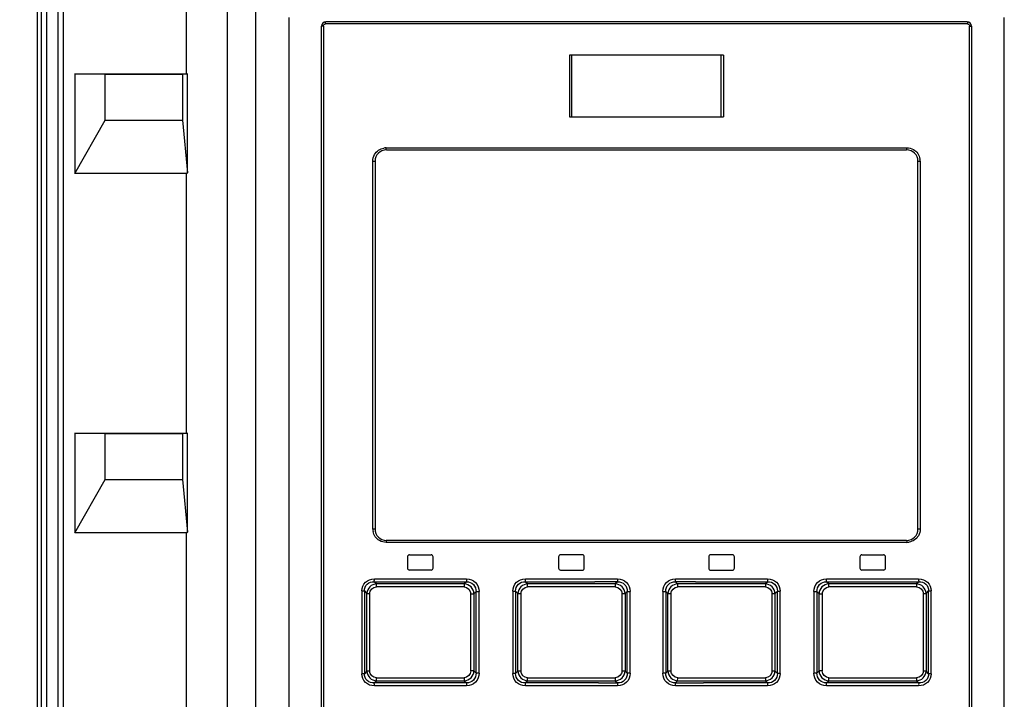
# Model space of a CAD drawing. Header units: inches. Extents: x 0 to 117, y 0 to 83.
# Tile 8 of 70: x 18.76 to 22.53, y 47.53 to 50.14. Entities that reach past the tile are written whole.
import ezdxf

# ---------------------------------------------------------------- set-up
doc = ezdxf.new("R2010")
doc.units = ezdxf.units.IN
doc.header["$LTSCALE"] = 6.431102
doc.header["$MEASUREMENT"] = 0
doc.layers.get('0').update_dxf_attribs({"linetype": 'CONTINUOUS'})
doc.styles.get("Standard").update_dxf_attribs({"font": 'txt', "width": 0.8})
doc.dimstyles.new('DIMSTYLE_2', dxfattribs={"dimtxt": 0.78125, "dimasz": 0.7, "dimexe": 0.18, "dimexo": 0.0625, "dimgap": 0.09, "dimtad": 1, "dimdec": 0, "dimzin": 4, "dimdsep": 46, "dimtxsty": 'STANDARD', "dimblk": '_FILLED', "dimblk1": '_FILLED', "dimblk2": '_FILLED', "dimcen": 0.09, "dimadec": 0, "dimazin": 0, "dimtfac": 1, "dimtdec": 0, "dimtofl": 0, "dimtmove": 0, "dimatfit": 3, "dimldrblk": '_FILLED', "dimfxl": 1, "dimtolj": 1, "dimtzin": 4, "dimarcsym": 0})

# ---------------------------------------------------------------- blocks, each defined once
blk = doc.blocks.new('_FILLED')
at = {"color": 0, "linetype": 'BYBLOCK'}
blk.add_solid([(0, 0), (-1, 0.1429), (-1, -0.1429)], dxfattribs=at)
blk = doc.blocks.new('*D11')
at = {"color": 7, "linetype": 'CONTINUOUS'}
for p, q in [((18.4941, 53.3662), (14.4662, 53.3662)), ((14.8412, 53.3662), (14.8412, 40.289)), ((19.7646, 53.3662), (19.1188, 53.3662)), ((14.8412, 27.2118), (14.8412, 40.289)), ((18.7895, 27.2118), (14.4662, 27.2118))]:
    blk.add_line(p, q, dxfattribs=at)
at = {"color": 7, "linetype": 'CONTINUOUS', "xscale": 0.7, "yscale": 0.7, "zscale": 0.7}
for p, rotation in [((14.8412, 53.3662), 90), ((14.8412, 27.2118), 270)]:
    blk.add_blockref('_FILLED', p, dxfattribs=dict(at, rotation=rotation))
at = {"color": 7, "linetype": 'CONTINUOUS', "insert": (13.8647, 40.289), "char_height": 0.78125, "width": 1.875, "attachment_point": 2, "rotation": 90, "line_spacing_factor": 0.9}
blk.add_mtext('664', dxfattribs=at)

msp = doc.modelspace()

# ---------------------------------------------------------------- linework, layer by layer
at = {"color": 7, "linetype": 'CONTINUOUS'}
for p, q in [((18.8268, 52.6823), (18.8268, 27.4871)), ((19.5544, 52.5021), (19.5544, 27.4236)), ((19.6634, 27.5811), (19.6634, 52.3451)), ((18.8424, 28.8456), (18.8424, 51.4901)), ((18.862, 51.4901), (18.862, 28.8456)), ((18.9062, 28.8456), (18.9062, 51.4901)), ((18.9257, 51.4901), (18.9257, 28.8456)), ((19.3981, 49.9296), (19.3981, 50.9274)), ((19.7894, 50.1459), (19.7894, 45.0828)), ((22.5296, 45.0828), (22.5296, 50.1459)), ((19.9154, 45.1012), (19.9154, 50.113)), ((19.9224, 50.113), (19.9154, 50.113)), ((19.9224, 50.113), (19.9224, 45.1012)), ((22.3887, 50.1209), (19.9303, 50.1209)), ((22.3878, 50.1288), (19.9311, 50.1288)), ((22.3966, 45.1012), (22.3966, 50.113)), ((22.3966, 50.113), (22.4036, 50.113)), ((22.4036, 50.113), (22.4036, 45.1012)), ((20.8642, 50.0018), (20.8642, 49.7656)), ((21.4548, 50.0018), (20.8642, 50.0018)), ((20.8738, 49.7656), (20.8738, 50.0018)), ((21.4452, 49.7656), (21.4452, 50.0018)), ((21.4548, 50.0018), (21.4548, 49.7656)), ((18.9699, 49.9296), (18.9699, 49.5478)), ((18.9699, 49.9296), (19.3981, 49.9296)), ((19.0864, 49.9275), (18.9699, 49.9296)), ((19.0864, 49.7524), (19.0864, 49.9275)), ((19.3823, 49.9275), (19.0864, 49.9275)), ((19.4018, 49.9296), (19.3823, 49.9275)), ((19.3823, 49.9275), (19.3823, 49.7524)), ((19.3981, 49.9296), (19.4024, 49.9295)), ((19.4018, 49.55), (19.4018, 49.9296)), ((18.9699, 49.5478), (19.0864, 49.7524)), ((19.0864, 49.7524), (19.3823, 49.7524)), ((19.3823, 49.7524), (19.4018, 49.55)), ((20.8642, 49.7656), (21.4548, 49.7656)), ((20.1627, 49.6465), (22.1563, 49.6465)), ((20.1634, 49.6386), (22.1556, 49.6386)), ((20.1115, 48.1859), (20.1115, 49.5953)), ((20.1115, 49.5953), (20.1201, 49.5953)), ((20.1201, 49.5953), (20.1201, 48.1859)), ((22.1989, 48.1859), (22.1989, 49.5953)), ((22.1989, 49.5953), (22.2075, 49.5953)), ((22.2075, 49.5953), (22.2075, 48.1859)), ((19.3981, 49.5478), (18.9699, 49.5478)), ((19.3981, 48.5532), (19.3981, 49.5478)), ((18.9699, 48.5532), (18.9699, 48.1715)), ((18.9699, 48.5532), (19.3981, 48.5532)), ((19.0864, 48.5511), (18.9699, 48.5532)), ((19.0864, 48.376), (19.0864, 48.5511)), ((19.3823, 48.5511), (19.0864, 48.5511)), ((19.4018, 48.5532), (19.3823, 48.5511)), ((19.3823, 48.5511), (19.3823, 48.376)), ((19.3981, 48.5532), (19.4024, 48.5532)), ((19.4018, 48.1736), (19.4018, 48.5532)), ((18.9699, 48.1715), (19.0864, 48.376)), ((19.0864, 48.376), (19.3823, 48.376)), ((19.3823, 48.376), (19.4018, 48.1736)), ((20.1201, 48.1859), (20.1115, 48.1859)), ((22.2075, 48.1859), (22.1989, 48.1859)), ((19.3981, 48.1715), (18.9699, 48.1715)), ((19.3981, 47.1752), (19.3981, 48.1715)), ((22.1563, 48.1347), (20.1627, 48.1347)), ((22.1556, 48.1426), (20.1634, 48.1426)), ((20.2441, 48.0796), (20.2441, 48.0363)), ((20.252, 48.0875), (20.3347, 48.0875)), ((20.3426, 48.0363), (20.3426, 48.0796)), ((20.8229, 48.0796), (20.8229, 48.0363)), ((20.9134, 48.0875), (20.8307, 48.0875)), ((20.9213, 48.0363), (20.9213, 48.0796)), ((21.3977, 48.0796), (21.3977, 48.0363)), ((21.4882, 48.0875), (21.4056, 48.0875)), ((21.4961, 48.0363), (21.4961, 48.0796)), ((21.9764, 48.0796), (21.9764, 48.0363)), ((21.9843, 48.0875), (22.067, 48.0875)), ((22.0748, 48.0363), (22.0748, 48.0796)), ((20.1175, 47.9953), (20.4706, 47.9953)), ((20.3347, 48.0284), (20.252, 48.0284)), ((20.6958, 47.9953), (21.0489, 47.9953)), ((20.8307, 48.0284), (20.9134, 48.0284)), ((21.0489, 47.9953), (21.0488, 47.9868)), ((21.2701, 47.9953), (21.6232, 47.9953)), ((21.4056, 48.0284), (21.4882, 48.0284)), ((21.8484, 47.9953), (22.2015, 47.9953)), ((22.067, 48.0284), (21.9843, 48.0284)), ((20.1258, 47.9755), (20.1168, 47.9842)), ((20.1168, 47.9842), (20.2001, 47.9842)), ((20.4612, 47.9644), (20.1252, 47.9644)), ((20.4616, 47.9755), (20.1258, 47.9755)), ((20.2001, 47.9842), (20.4701, 47.9842)), ((20.4701, 47.9842), (20.4616, 47.9755)), ((20.7043, 47.9755), (20.6955, 47.9842)), ((20.6955, 47.9842), (20.961, 47.9842)), ((21.0401, 47.9645), (20.704, 47.9645)), ((21.0401, 47.9756), (20.7043, 47.9755)), ((21.0488, 47.9842), (20.961, 47.9842)), ((21.0488, 47.9842), (21.0401, 47.9756)), ((21.0401, 47.9756), (21.0401, 47.9661)), ((21.2702, 47.9842), (21.2701, 47.9937)), ((21.2788, 47.9756), (21.2702, 47.9842)), ((21.3467, 47.9842), (21.2702, 47.9842)), ((21.6147, 47.9755), (21.2788, 47.9756)), ((21.2789, 47.9645), (21.2789, 47.9729)), ((21.615, 47.9645), (21.2789, 47.9645)), ((21.3467, 47.9842), (21.6235, 47.9842)), ((21.6235, 47.9842), (21.6147, 47.9755)), ((21.8574, 47.9755), (21.8489, 47.9842)), ((21.8489, 47.9842), (22.137, 47.9842)), ((22.1932, 47.9755), (21.8574, 47.9755)), ((22.1938, 47.9644), (21.8578, 47.9644)), ((22.137, 47.9842), (22.2022, 47.9842)), ((22.2022, 47.9842), (22.1932, 47.9755)), ((20.0694, 47.9489), (20.0694, 47.6315)), ((20.0694, 47.9489), (20.0794, 47.9489)), ((20.0794, 47.9489), (20.0794, 47.6315)), ((20.0794, 47.9489), (20.0892, 47.9394)), ((20.0892, 47.641), (20.0892, 47.9394)), ((20.0892, 47.9394), (20.0992, 47.9394)), ((20.0992, 47.9394), (20.0992, 47.641)), ((20.487, 47.6425), (20.487, 47.9379)), ((20.487, 47.9379), (20.4988, 47.9379)), ((20.4988, 47.9379), (20.5069, 47.9462)), ((20.4988, 47.9379), (20.4988, 47.6425)), ((20.5069, 47.6343), (20.5069, 47.9462)), ((20.5069, 47.9462), (20.5187, 47.9462)), ((20.5187, 47.6343), (20.5187, 47.9462)), ((20.6477, 47.948), (20.6477, 47.6324)), ((20.6477, 47.948), (20.6582, 47.948)), ((20.6582, 47.948), (20.6582, 47.6324)), ((20.6582, 47.948), (20.6674, 47.9389)), ((20.6674, 47.6415), (20.6674, 47.9389)), ((20.6674, 47.9389), (20.678, 47.9389)), ((20.678, 47.9389), (20.678, 47.6415)), ((21.066, 47.6419), (21.066, 47.9385)), ((21.066, 47.9385), (21.0772, 47.9385)), ((21.0772, 47.9385), (21.0858, 47.9471)), ((21.0772, 47.9385), (21.0772, 47.6419)), ((21.0858, 47.6333), (21.0858, 47.9471)), ((21.0858, 47.9471), (21.0969, 47.9471)), ((21.0969, 47.6333), (21.0969, 47.9471)), ((21.222, 47.9471), (21.222, 47.6333)), ((21.222, 47.9471), (21.2332, 47.9471)), ((21.2332, 47.9471), (21.2332, 47.6333)), ((21.2332, 47.9471), (21.2418, 47.9385)), ((21.2418, 47.6419), (21.2418, 47.9385)), ((21.2418, 47.9385), (21.253, 47.9385)), ((21.253, 47.9385), (21.253, 47.6419)), ((21.641, 47.6415), (21.641, 47.9389)), ((21.641, 47.9389), (21.6515, 47.9389)), ((21.6515, 47.9389), (21.6607, 47.948)), ((21.6515, 47.9389), (21.6515, 47.6415)), ((21.6607, 47.6324), (21.6607, 47.948)), ((21.6607, 47.948), (21.6713, 47.948)), ((21.6713, 47.6324), (21.6713, 47.948)), ((21.8003, 47.9462), (21.8003, 47.6343)), ((21.8003, 47.9462), (21.8121, 47.9462)), ((21.8121, 47.9462), (21.8121, 47.6343)), ((21.8121, 47.9462), (21.8201, 47.9379)), ((21.8201, 47.6425), (21.8201, 47.9379)), ((21.8201, 47.9379), (21.8319, 47.9379)), ((21.8319, 47.9379), (21.8319, 47.6425)), ((22.2198, 47.641), (22.2198, 47.9394)), ((22.2198, 47.9394), (22.2298, 47.9394)), ((22.2298, 47.9394), (22.2396, 47.9489)), ((22.2298, 47.9394), (22.2298, 47.641)), ((22.2396, 47.6315), (22.2396, 47.9489)), ((22.2396, 47.9489), (22.2496, 47.9489)), ((22.2496, 47.6315), (22.2496, 47.9489)), ((20.0794, 47.6315), (20.0694, 47.6315)), ((20.0892, 47.641), (20.0794, 47.6315)), ((20.0992, 47.641), (20.0892, 47.641)), ((20.4988, 47.6425), (20.487, 47.6425)), ((20.5069, 47.6343), (20.4988, 47.6425)), ((20.5187, 47.6343), (20.5069, 47.6343)), ((20.6582, 47.6324), (20.6477, 47.6324)), ((20.6674, 47.6415), (20.6582, 47.6324)), ((20.678, 47.6415), (20.6674, 47.6415)), ((21.0772, 47.6419), (21.066, 47.6419)), ((21.0858, 47.6333), (21.0772, 47.6419)), ((21.0969, 47.6333), (21.0858, 47.6333)), ((21.2332, 47.6333), (21.222, 47.6333)), ((21.2418, 47.6419), (21.2332, 47.6333)), ((21.253, 47.6419), (21.2418, 47.6419)), ((21.6515, 47.6415), (21.641, 47.6415)), ((21.6607, 47.6324), (21.6515, 47.6415)), ((21.6713, 47.6324), (21.6607, 47.6324)), ((21.8121, 47.6343), (21.8003, 47.6343)), ((21.8201, 47.6425), (21.8121, 47.6343)), ((21.8319, 47.6425), (21.8201, 47.6425)), ((22.2298, 47.641), (22.2198, 47.641)), ((22.2396, 47.6315), (22.2298, 47.641)), ((22.2496, 47.6315), (22.2396, 47.6315)), ((20.1168, 47.5962), (20.1258, 47.6049)), ((20.2638, 47.5962), (20.1168, 47.5962)), ((20.4706, 47.5851), (20.1175, 47.5851)), ((20.1252, 47.616), (20.4612, 47.616)), ((20.1258, 47.6049), (20.4616, 47.6049)), ((20.4701, 47.5962), (20.2638, 47.5962)), ((20.4616, 47.6049), (20.4701, 47.5962)), ((20.6955, 47.5962), (20.7043, 47.6049)), ((20.9757, 47.5962), (20.6955, 47.5962)), ((21.0489, 47.5851), (20.6958, 47.5851)), ((20.704, 47.616), (21.0401, 47.616)), ((20.7043, 47.6049), (21.0401, 47.6049)), ((20.9757, 47.5962), (21.0488, 47.5962)), ((21.0401, 47.616), (21.0401, 47.6075)), ((21.0401, 47.6049), (21.0488, 47.5962)), ((21.0488, 47.5962), (21.0488, 47.5867)), ((21.2701, 47.5851), (21.2702, 47.5936)), ((21.6232, 47.5851), (21.2701, 47.5851)), ((21.2702, 47.5962), (21.2788, 47.6049)), ((21.2702, 47.5962), (21.3681, 47.5962)), ((21.2788, 47.6049), (21.2789, 47.6143)), ((21.2788, 47.6049), (21.6147, 47.6049)), ((21.2789, 47.616), (21.615, 47.616)), ((21.3681, 47.5962), (21.3776, 47.5962)), ((21.6235, 47.5962), (21.3776, 47.5962)), ((21.6147, 47.6049), (21.6235, 47.5962)), ((22.2015, 47.5851), (21.8484, 47.5851)), ((21.8489, 47.5962), (21.8574, 47.6049)), ((22.2022, 47.5962), (21.8489, 47.5962)), ((21.8574, 47.6049), (22.1932, 47.6049)), ((21.8578, 47.616), (22.1938, 47.616)), ((22.1932, 47.6049), (22.2022, 47.5962))]:
    msp.add_line(p, q, dxfattribs=at)
for points in [[(20.1174, 47.9895), (20.1174, 47.9901), (20.1174, 47.9907), (20.1174, 47.9913), (20.1175, 47.992), (20.1175, 47.9926), (20.1175, 47.9933), (20.1175, 47.994), (20.1175, 47.9946), (20.1175, 47.9953)], [(20.1168, 47.9842), (20.1169, 47.9846), (20.1169, 47.985), (20.117, 47.9855), (20.1171, 47.986), (20.1171, 47.9866), (20.1172, 47.9873), (20.1173, 47.988), (20.1173, 47.9887), (20.1174, 47.9895)]]:
    msp.add_lwpolyline(points, dxfattribs=at)
for centre, radius, start, end in [((19.9311, 50.113), 0.0157, 90, 180), ((22.3878, 50.113), 0.0157, 0, 90), ((20.1634, 49.5953), 0.0433, 90, 180), ((20.1645, 49.5866), 0.0599, 91.718, 100.6326), ((22.1556, 49.5953), 0.0433, 0, 90), ((22.1487, 49.5937), 0.0588, 1.5757, 10.6015), ((20.1703, 48.1875), 0.0588, 181.5757, 190.6015), ((20.1634, 48.1859), 0.0433, 180, 270), ((22.1556, 48.1859), 0.0433, 270, 360), ((22.1545, 48.1946), 0.0599, 271.718, 280.6326), ((20.252, 48.0796), 0.00787, 90, 180), ((20.3347, 48.0796), 0.00787, 0, 90), ((20.8307, 48.0796), 0.00787, 89.9989, 179.999), ((20.9134, 48.0796), 0.00787, 0, 90.0006), ((21.4056, 48.0796), 0.00787, 89.9994, 179.9994), ((21.4882, 48.0796), 0.00787, 0, 90.001), ((21.9843, 48.0796), 0.00787, 90, 180), ((22.067, 48.0796), 0.00787, 0, 90), ((20.252, 48.0363), 0.00787, 180, 270), ((20.3347, 48.0363), 0.00787, 270, 360), ((20.8307, 48.0363), 0.00787, 180.0012, 270.001), ((20.9134, 48.0363), 0.00787, 269.9994, 360), ((21.4056, 48.0363), 0.00787, 180.0006, 270.0006), ((21.4882, 48.0363), 0.00787, 269.9988, 360), ((21.9843, 48.0363), 0.00787, 180, 270), ((22.067, 48.0363), 0.00787, 270, 360)]:
    msp.add_arc(centre, radius, start, end, dxfattribs=at)
for centre in [(19.5544, 49.8206), (19.5544, 48.4442)]:
    msp.add_ellipse(centre, major_axis=(0.1568, 0.2726), ratio=0.052919, start_param=-3.111164, end_param=-2.98512, dxfattribs=at)
for points in [[(19.9224, 50.113), (19.9224, 50.1168), (19.9266, 50.1209), (19.9303, 50.1209)], [(22.3887, 50.1209), (22.3924, 50.1209), (22.3966, 50.1168), (22.3966, 50.113)], [(20.1115, 49.5953), (20.1118, 49.6042), (20.114, 49.6132), (20.1184, 49.6209)], [(20.1184, 49.6209), (20.1254, 49.6334), (20.1394, 49.6429), (20.1535, 49.6455)], [(22.1563, 49.6465), (22.1651, 49.6462), (22.1742, 49.644), (22.1819, 49.6396)], [(22.1819, 49.6396), (22.1944, 49.6326), (22.2039, 49.6186), (22.2065, 49.6045)], [(22.2075, 48.1859), (22.2072, 48.177), (22.2049, 48.168), (22.2006, 48.1603)], [(20.137, 48.1416), (20.1246, 48.1486), (20.1151, 48.1626), (20.1125, 48.1767)], [(22.2006, 48.1603), (22.1936, 48.1478), (22.1796, 48.1383), (22.1655, 48.1357)], [(20.1627, 48.1347), (20.1539, 48.135), (20.1448, 48.1372), (20.137, 48.1416)], [(20.0992, 47.9394), (20.0992, 47.9514), (20.1131, 47.9643), (20.1252, 47.9644)], [(20.4612, 47.9644), (20.4735, 47.9643), (20.487, 47.9503), (20.487, 47.9379)], [(20.678, 47.9389), (20.6781, 47.9511), (20.6919, 47.9644), (20.704, 47.9645)], [(21.0401, 47.9645), (21.0523, 47.9644), (21.0659, 47.9507), (21.066, 47.9385)], [(21.253, 47.9385), (21.253, 47.9507), (21.2667, 47.9644), (21.2789, 47.9645)], [(21.615, 47.9645), (21.6271, 47.9644), (21.6409, 47.9511), (21.641, 47.9389)], [(21.8319, 47.9379), (21.832, 47.9503), (21.8455, 47.9643), (21.8578, 47.9644)], [(22.1938, 47.9644), (22.2058, 47.9643), (22.2198, 47.9514), (22.2198, 47.9394)], [(20.1252, 47.616), (20.1131, 47.6161), (20.0992, 47.629), (20.0992, 47.641)], [(20.487, 47.6425), (20.487, 47.6301), (20.4735, 47.6161), (20.4612, 47.616)], [(20.704, 47.616), (20.6919, 47.616), (20.6781, 47.6293), (20.678, 47.6415)], [(21.066, 47.6419), (21.0659, 47.6297), (21.0523, 47.616), (21.0401, 47.616)], [(21.2789, 47.616), (21.2667, 47.616), (21.2531, 47.6297), (21.253, 47.6419)], [(21.641, 47.6415), (21.6409, 47.6293), (21.6271, 47.616), (21.615, 47.616)], [(21.8578, 47.616), (21.8455, 47.6161), (21.832, 47.6301), (21.8319, 47.6425)], [(22.2198, 47.641), (22.2198, 47.629), (22.2058, 47.6161), (22.1938, 47.616)]]:
    msp.add_open_spline(points, degree=3, dxfattribs=at)
for points, knots in [([(19.9303, 50.1209), (19.9303, 50.1228), (19.9308, 50.1246), (19.9303, 50.1288), (19.9311, 50.1288)], [0, 0, 0, 0, 0.700029, 1, 1, 1, 1]), ([(22.3878, 50.1288), (22.3886, 50.1288), (22.3882, 50.1246), (22.3887, 50.1228), (22.3887, 50.1209)], [0, 0, 0, 0, 0.299971, 1, 1, 1, 1]), ([(20.1634, 49.6386), (20.1626, 49.6386), (20.1633, 49.6429), (20.1627, 49.6447), (20.1627, 49.6465)], [0, 0, 0, 0, 0.301698, 1, 1, 1, 1]), ([(22.1556, 49.6386), (22.1563, 49.6386), (22.1557, 49.6429), (22.1563, 49.6447), (22.1563, 49.6465)], [0, 0, 0, 0, 0.301699, 1, 1, 1, 1]), ([(20.1634, 48.1426), (20.1626, 48.1426), (20.1633, 48.1383), (20.1627, 48.1365), (20.1627, 48.1347)], [0, 0, 0, 0, 0.301699, 1, 1, 1, 1]), ([(22.1556, 48.1426), (22.1563, 48.1426), (22.1557, 48.1383), (22.1563, 48.1365), (22.1563, 48.1347)], [0, 0, 0, 0, 0.301698, 1, 1, 1, 1]), ([(20.0694, 47.9489), (20.0696, 47.961), (20.0795, 47.9868), (20.1054, 47.9951), (20.1175, 47.9953)], [0, 0, 0, 0, 0.499899, 1, 1, 1, 1]), ([(20.4706, 47.9953), (20.4706, 47.9932), (20.4708, 47.9924), (20.4703, 47.9861), (20.4701, 47.9868)], [0, 0, 0, 0, 0.753133, 1, 1, 1, 1]), ([(20.4706, 47.9953), (20.483, 47.9951), (20.5093, 47.9851), (20.5185, 47.9586), (20.5187, 47.9462)], [0, 0, 0, 0, 0.499212, 1, 1, 1, 1]), ([(20.6477, 47.948), (20.648, 47.9602), (20.6574, 47.9863), (20.6835, 47.9952), (20.6958, 47.9953)], [0, 0, 0, 0, 0.499746, 1, 1, 1, 1]), ([(21.0489, 47.9953), (21.0612, 47.995), (21.0874, 47.9858), (21.0968, 47.9594), (21.0969, 47.9471)], [0, 0, 0, 0, 0.499897, 1, 1, 1, 1]), ([(21.222, 47.9471), (21.2223, 47.9594), (21.2315, 47.9857), (21.2578, 47.9952), (21.2701, 47.9953)], [0, 0, 0, 0, 0.500038, 1, 1, 1, 1]), ([(21.6232, 47.9953), (21.6232, 47.9932), (21.623, 47.9925), (21.6234, 47.9861), (21.6235, 47.9868)], [0, 0, 0, 0, 0.754829, 1, 1, 1, 1]), ([(21.6232, 47.9953), (21.6354, 47.995), (21.6615, 47.9863), (21.6712, 47.9602), (21.6713, 47.948)], [0, 0, 0, 0, 0.500172, 1, 1, 1, 1]), ([(21.8003, 47.9462), (21.8006, 47.9586), (21.8095, 47.9851), (21.836, 47.9952), (21.8484, 47.9953)], [0, 0, 0, 0, 0.500757, 1, 1, 1, 1]), ([(22.2015, 47.9953), (22.2015, 47.9932), (22.2011, 47.9923), (22.2019, 47.9861), (22.2021, 47.9868)], [0, 0, 0, 0, 0.749732, 1, 1, 1, 1]), ([(22.2015, 47.9953), (22.2136, 47.995), (22.2394, 47.9869), (22.2495, 47.961), (22.2496, 47.9489)], [0, 0, 0, 0, 0.500026, 1, 1, 1, 1]), ([(20.0794, 47.9489), (20.0791, 47.9583), (20.0868, 47.9787), (20.1074, 47.9846), (20.1168, 47.9842)], [0, 0, 0, 0, 0.501534, 1, 1, 1, 1]), ([(20.1258, 47.9755), (20.1166, 47.9752), (20.0975, 47.9676), (20.0894, 47.9486), (20.0892, 47.9394)], [0, 0, 0, 0, 0.501114, 1, 1, 1, 1]), ([(20.1251, 47.9644), (20.1251, 47.9665), (20.1248, 47.9674), (20.1255, 47.9736), (20.1258, 47.9729)], [0, 0, 0, 0, 0.749707, 1, 1, 1, 1]), ([(20.4616, 47.9755), (20.4615, 47.9751), (20.4611, 47.9719), (20.4611, 47.9687), (20.4613, 47.9661)], [0, 0, 0, 0, 0.149354, 1, 1, 1, 1]), ([(20.4988, 47.9379), (20.4986, 47.9475), (20.4906, 47.967), (20.4711, 47.9753), (20.4616, 47.9755)], [0, 0, 0, 0, 0.501134, 1, 1, 1, 1]), ([(20.4701, 47.9842), (20.4797, 47.9844), (20.5004, 47.9766), (20.5071, 47.9558), (20.5069, 47.9462)], [0, 0, 0, 0, 0.499721, 1, 1, 1, 1]), ([(20.6582, 47.948), (20.658, 47.9575), (20.6655, 47.9779), (20.686, 47.9845), (20.6955, 47.9842)], [0, 0, 0, 0, 0.500285, 1, 1, 1, 1]), ([(20.7043, 47.9755), (20.6949, 47.9752), (20.6757, 47.9675), (20.6677, 47.9483), (20.6674, 47.9389)], [0, 0, 0, 0, 0.500612, 1, 1, 1, 1]), ([(20.6955, 47.9842), (20.6955, 47.9847), (20.6958, 47.9878), (20.6958, 47.991), (20.6957, 47.9937)], [0, 0, 0, 0, 0.148589, 1, 1, 1, 1]), ([(20.704, 47.9644), (20.704, 47.9666), (20.7038, 47.9673), (20.7042, 47.9737), (20.7042, 47.973)], [0, 0, 0, 0, 0.754643, 1, 1, 1, 1]), ([(21.0772, 47.9385), (21.0769, 47.9479), (21.0689, 47.9673), (21.0495, 47.9753), (21.0401, 47.9756)], [0, 0, 0, 0, 0.500169, 1, 1, 1, 1]), ([(21.0488, 47.9842), (21.0583, 47.9844), (21.079, 47.9773), (21.086, 47.9567), (21.0858, 47.9471)], [0, 0, 0, 0, 0.500146, 1, 1, 1, 1]), ([(21.2332, 47.9471), (21.233, 47.9567), (21.24, 47.9773), (21.2606, 47.9844), (21.2702, 47.9842)], [0, 0, 0, 0, 0.500109, 1, 1, 1, 1]), ([(21.2788, 47.9756), (21.2694, 47.9753), (21.25, 47.9673), (21.2421, 47.9479), (21.2418, 47.9385)], [0, 0, 0, 0, 0.499879, 1, 1, 1, 1]), ([(21.6515, 47.9389), (21.6513, 47.9483), (21.6433, 47.9675), (21.624, 47.9753), (21.6147, 47.9755)], [0, 0, 0, 0, 0.49944, 1, 1, 1, 1]), ([(21.6147, 47.9755), (21.6148, 47.9751), (21.615, 47.9719), (21.615, 47.9688), (21.6149, 47.9661)], [0, 0, 0, 0, 0.148606, 1, 1, 1, 1]), ([(21.6235, 47.9842), (21.633, 47.9845), (21.6535, 47.9779), (21.6609, 47.9575), (21.6607, 47.948)], [0, 0, 0, 0, 0.499998, 1, 1, 1, 1]), ([(21.8121, 47.9462), (21.8119, 47.9558), (21.8186, 47.9766), (21.8393, 47.9844), (21.8489, 47.9842)], [0, 0, 0, 0, 0.500504, 1, 1, 1, 1]), ([(21.8574, 47.9755), (21.8479, 47.9753), (21.8284, 47.967), (21.8204, 47.9475), (21.8201, 47.9379)], [0, 0, 0, 0, 0.498911, 1, 1, 1, 1]), ([(21.8489, 47.9842), (21.8488, 47.9847), (21.8484, 47.9878), (21.8484, 47.991), (21.8485, 47.9937)], [0, 0, 0, 0, 0.149339, 1, 1, 1, 1]), ([(21.8578, 47.9644), (21.8579, 47.9666), (21.8581, 47.9674), (21.8576, 47.9736), (21.8574, 47.973)], [0, 0, 0, 0, 0.753127, 1, 1, 1, 1]), ([(22.2298, 47.9394), (22.2295, 47.9486), (22.2215, 47.9676), (22.2024, 47.9752), (22.1932, 47.9755)], [0, 0, 0, 0, 0.498941, 1, 1, 1, 1]), ([(22.1932, 47.9755), (22.1933, 47.975), (22.1939, 47.9719), (22.1939, 47.9687), (22.1936, 47.966)], [0, 0, 0, 0, 0.150736, 1, 1, 1, 1]), ([(22.2022, 47.9842), (22.2116, 47.9846), (22.2321, 47.9787), (22.2399, 47.9583), (22.2396, 47.9489)], [0, 0, 0, 0, 0.498969, 1, 1, 1, 1]), ([(20.1175, 47.5851), (20.1054, 47.5854), (20.0795, 47.5935), (20.0694, 47.6194), (20.0694, 47.6315)], [0, 0, 0, 0, 0.500025, 1, 1, 1, 1]), ([(20.1168, 47.5962), (20.1074, 47.5958), (20.0869, 47.6017), (20.0791, 47.6221), (20.0794, 47.6315)], [0, 0, 0, 0, 0.498967, 1, 1, 1, 1]), ([(20.0892, 47.641), (20.0895, 47.6318), (20.0975, 47.6128), (20.1166, 47.6052), (20.1258, 47.6049)], [0, 0, 0, 0, 0.498941, 1, 1, 1, 1]), ([(20.4616, 47.6049), (20.4711, 47.6051), (20.4906, 47.6134), (20.4986, 47.6329), (20.4988, 47.6425)], [0, 0, 0, 0, 0.498911, 1, 1, 1, 1]), ([(20.5069, 47.6343), (20.5071, 47.6246), (20.5004, 47.6038), (20.4797, 47.5961), (20.4701, 47.5962)], [0, 0, 0, 0, 0.500504, 1, 1, 1, 1]), ([(20.5187, 47.6343), (20.5184, 47.6218), (20.5094, 47.5954), (20.483, 47.5852), (20.4706, 47.5851)], [0, 0, 0, 0, 0.500757, 1, 1, 1, 1]), ([(20.6958, 47.5851), (20.6835, 47.5854), (20.6575, 47.5941), (20.6478, 47.6202), (20.6477, 47.6324)], [0, 0, 0, 0, 0.500172, 1, 1, 1, 1]), ([(20.6955, 47.5962), (20.686, 47.5959), (20.6655, 47.6025), (20.658, 47.6229), (20.6582, 47.6324)], [0, 0, 0, 0, 0.499998, 1, 1, 1, 1]), ([(20.6674, 47.6415), (20.6677, 47.6322), (20.6757, 47.6129), (20.6949, 47.6052), (20.7043, 47.6049)], [0, 0, 0, 0, 0.49944, 1, 1, 1, 1]), ([(21.0401, 47.6049), (21.0495, 47.6051), (21.0689, 47.6131), (21.0769, 47.6325), (21.0772, 47.6419)], [0, 0, 0, 0, 0.499879, 1, 1, 1, 1]), ([(21.0858, 47.6333), (21.086, 47.6238), (21.0789, 47.6031), (21.0583, 47.596), (21.0488, 47.5962)], [0, 0, 0, 0, 0.500109, 1, 1, 1, 1]), ([(21.0969, 47.6333), (21.0967, 47.621), (21.0875, 47.5947), (21.0612, 47.5852), (21.0489, 47.5851)], [0, 0, 0, 0, 0.500038, 1, 1, 1, 1]), ([(21.2701, 47.5851), (21.2578, 47.5854), (21.2315, 47.5947), (21.2222, 47.621), (21.222, 47.6333)], [0, 0, 0, 0, 0.499897, 1, 1, 1, 1]), ([(21.2702, 47.5962), (21.2606, 47.596), (21.24, 47.6032), (21.233, 47.6238), (21.2332, 47.6333)], [0, 0, 0, 0, 0.500146, 1, 1, 1, 1]), ([(21.2418, 47.6419), (21.2421, 47.6325), (21.25, 47.6131), (21.2694, 47.6051), (21.2788, 47.6049)], [0, 0, 0, 0, 0.500169, 1, 1, 1, 1]), ([(21.6147, 47.6049), (21.624, 47.6052), (21.6433, 47.6129), (21.6513, 47.6322), (21.6515, 47.6415)], [0, 0, 0, 0, 0.500612, 1, 1, 1, 1]), ([(21.6713, 47.6324), (21.671, 47.6202), (21.6616, 47.5941), (21.6354, 47.5852), (21.6232, 47.5851)], [0, 0, 0, 0, 0.499746, 1, 1, 1, 1]), ([(21.6607, 47.6324), (21.661, 47.6229), (21.6535, 47.6025), (21.633, 47.596), (21.6235, 47.5962)], [0, 0, 0, 0, 0.500285, 1, 1, 1, 1]), ([(21.8484, 47.5851), (21.836, 47.5853), (21.8096, 47.5954), (21.8005, 47.6218), (21.8003, 47.6343)], [0, 0, 0, 0, 0.499213, 1, 1, 1, 1]), ([(21.8489, 47.5962), (21.8392, 47.596), (21.8186, 47.6038), (21.8119, 47.6246), (21.8121, 47.6343)], [0, 0, 0, 0, 0.499721, 1, 1, 1, 1]), ([(21.8201, 47.6425), (21.8204, 47.6329), (21.8284, 47.6134), (21.8479, 47.6051), (21.8574, 47.6049)], [0, 0, 0, 0, 0.501134, 1, 1, 1, 1]), ([(22.1932, 47.6049), (22.2024, 47.6052), (22.2215, 47.6128), (22.2295, 47.6318), (22.2298, 47.641)], [0, 0, 0, 0, 0.501114, 1, 1, 1, 1]), ([(22.2496, 47.6315), (22.2494, 47.6194), (22.2395, 47.5936), (22.2136, 47.5853), (22.2015, 47.5851)], [0, 0, 0, 0, 0.4999, 1, 1, 1, 1]), ([(22.2396, 47.6315), (22.2399, 47.6221), (22.2321, 47.6017), (22.2116, 47.5958), (22.2022, 47.5962)], [0, 0, 0, 0, 0.501534, 1, 1, 1, 1]), ([(20.1175, 47.5851), (20.1175, 47.5872), (20.1178, 47.5881), (20.1171, 47.5943), (20.1169, 47.5936)], [0, 0, 0, 0, 0.749783, 1, 1, 1, 1]), ([(20.1258, 47.6049), (20.1257, 47.6054), (20.1251, 47.6085), (20.1251, 47.6117), (20.1253, 47.6144)], [0, 0, 0, 0, 0.150736, 1, 1, 1, 1]), ([(20.4611, 47.616), (20.4611, 47.6138), (20.4609, 47.6131), (20.4614, 47.6068), (20.4615, 47.6075)], [0, 0, 0, 0, 0.753127, 1, 1, 1, 1]), ([(20.4701, 47.5962), (20.4702, 47.5957), (20.4706, 47.5926), (20.4706, 47.5894), (20.4704, 47.5867)], [0, 0, 0, 0, 0.149337, 1, 1, 1, 1]), ([(20.6958, 47.5851), (20.6958, 47.5872), (20.6959, 47.588), (20.6956, 47.5943), (20.6955, 47.5936)], [0, 0, 0, 0, 0.754831, 1, 1, 1, 1]), ([(20.7043, 47.6049), (20.7042, 47.6053), (20.704, 47.6085), (20.704, 47.6116), (20.7041, 47.6143)], [0, 0, 0, 0, 0.148606, 1, 1, 1, 1]), ([(21.615, 47.616), (21.615, 47.6138), (21.6152, 47.6131), (21.6148, 47.6067), (21.6147, 47.6074)], [0, 0, 0, 0, 0.754643, 1, 1, 1, 1]), ([(21.6235, 47.5962), (21.6235, 47.5957), (21.6232, 47.5926), (21.6232, 47.5894), (21.6233, 47.5867)], [0, 0, 0, 0, 0.148587, 1, 1, 1, 1]), ([(21.8484, 47.5851), (21.8484, 47.5872), (21.8482, 47.588), (21.8487, 47.5943), (21.8488, 47.5936)], [0, 0, 0, 0, 0.753098, 1, 1, 1, 1]), ([(21.8574, 47.6049), (21.8575, 47.6053), (21.8579, 47.6085), (21.8579, 47.6117), (21.8577, 47.6143)], [0, 0, 0, 0, 0.149353, 1, 1, 1, 1]), ([(22.1938, 47.616), (22.1939, 47.6139), (22.1942, 47.613), (22.1934, 47.6068), (22.1932, 47.6075)], [0, 0, 0, 0, 0.749707, 1, 1, 1, 1]), ([(22.2022, 47.5962), (22.2021, 47.5957), (22.2015, 47.5926), (22.2015, 47.5894), (22.2017, 47.5867)], [0, 0, 0, 0, 0.150723, 1, 1, 1, 1])]:
    msp.add_open_spline(points, degree=3, knots=knots, dxfattribs=at)

# ---------------------------------------------------------------- dimensions: what is measured, and where the dimension line sits
dim = msp.add_linear_dim(base=(14.8412, 27.2118), p1=(19.7646, 53.3662), p2=(18.7895, 27.2118), angle=270, dimstyle='DIMSTYLE_2', dxfattribs=at)
dim.commit()
dim.dimension.update_dxf_attribs({"geometry": '*D11', "text_midpoint": (14.6754, 39.4509), "dimtype": 160})

doc.saveas('drawing.dxf')
